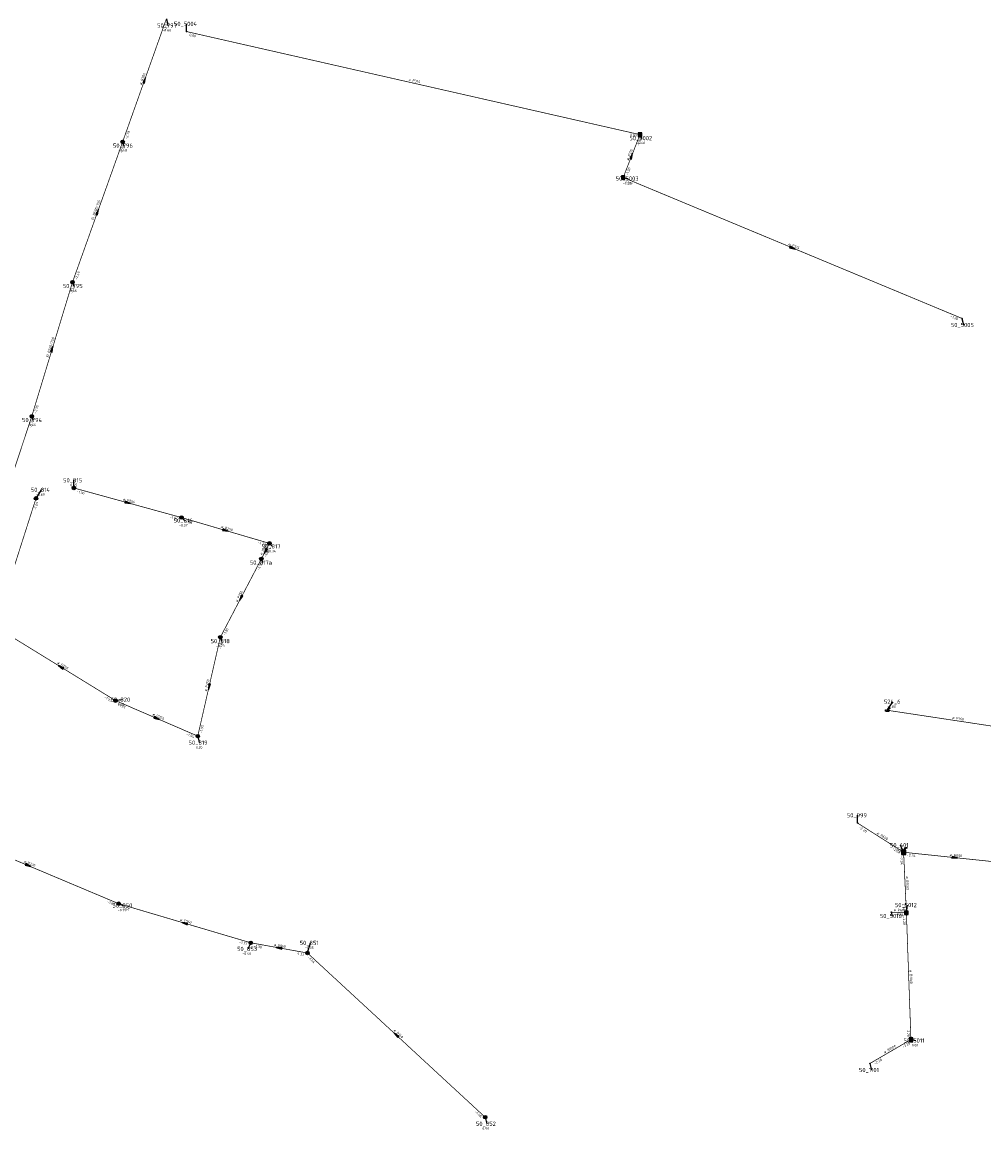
# Model space of a CAD drawing. Header units: metres. Extents: x 249000 to 255300, y 590580 to 596000.
# Tile 28 of 61: x 252944 to 253287, y 592583 to 592978. Entities that reach past the tile are written whole.
import ezdxf
from ezdxf.enums import TextEntityAlignment as Align

# ---------------------------------------------------------------- set-up
doc = ezdxf.new("R2010")
doc.units = ezdxf.units.M
doc.header["$MEASUREMENT"] = 0
doc.linetypes.add('RI-GWA', pattern=[18.45, 6, -1.8, 1.75, -1.8, 1.75, -1.8, 1.75, -1.8])
doc.linetypes.add('RI-HWA', pattern=[7.4, 5, -2.4])
doc.layers.get('0').update_dxf_attribs({"linetype": 'CONTINUOUS'})
doc.layers.add('B-WE-RI-GWA_TRANSPORTLEIDING-G', color=30, linetype='RI-GWA', lineweight=18)
doc.layers.add('B-WE-RI-HWA_TRANSPORTLEIDING-G', color=150, linetype='RI-HWA', lineweight=18)
for name, color, linetype in [('RIO-AFMETINGEN', 8, 'CONTINUOUS'), ('RIO-AFSCHOT', 7, 'CONTINUOUS'), ('RIO-BOK', 8, 'CONTINUOUS'), ('RIO-KNOOP', 7, 'CONTINUOUS'), ('RIO-KNOOPNAAM', 170, 'CONTINUOUS'), ('RIO-LEADER', 253, 'CONTINUOUS'), ('RIO-MAAIVELD', 104, 'CONTINUOUS')]:
    doc.layers.add(name, color=color, linetype=linetype)
doc.styles.add('RIO-TXT', font='isocp.shx')

# ---------------------------------------------------------------- blocks, each defined once
blk = doc.blocks.new('K_FIC')
blk.add_circle((0, 0), 0.0625)
at = {"style": 'RIO-TXT', "flags": 1}
blk.add_attdef('RIOLERINGSGEBIED', text='', height=1, dxfattribs=at).set_placement((0, 0), align=Align.CENTER)
blk.add_attdef('KNOOPNAAM', text='', height=1, dxfattribs=at).set_placement((0, 0), align=Align.TOP_CENTER)
blk = doc.blocks.new('K_IPR')
blk.add_lwpolyline([(-0.5, -0.5), (0.5, -0.5), (0.5, 0.5), (-0.5, 0.5)], close=True)
blk.add_solid([(-0.5, 0.5), (0.5, 0.5), (-0.5, -0.5), (0.5, -0.5)])
at = {"style": 'RIO-TXT', "flags": 1}
blk.add_attdef('RIOLERINGSGEBIED', text='', height=1, dxfattribs=at).set_placement((0, 0), align=Align.CENTER)
blk.add_attdef('KNOOPNAAM', text='', height=1, dxfattribs=at).set_placement((0, 0), align=Align.TOP_CENTER)
blk = doc.blocks.new('K_OVL')
for points in [[(0.6, 0.6), (-0.6, 0.6), (-0.6, -0.6), (0.6, -0.6)], [(1, 1.25), (0.474823, 0.983111), (0.413034, 1.369554)]]:
    blk.add_lwpolyline(points, close=True)
blk.add_arc((0.81571, 0.439293), 0.83139, 77.193131, 168.854604)
blk.add_solid([(-0.6, 0.6), (0.6, 0.6), (-0.6, -0.6), (0.6, -0.6)])
at = {"style": 'RIO-TXT', "flags": 1}
blk.add_attdef('RIOLERINGSGEBIED', text='', height=1, dxfattribs=at).set_placement((0, 0), align=Align.CENTER)
blk.add_attdef('KNOOPNAAM', text='', height=1, dxfattribs=at).set_placement((0, 0), align=Align.TOP_CENTER)
blk = doc.blocks.new('K_IPG')
blk.add_circle((0, 0), 0.5)
for points in [[(0, 0), (-0.5, 0), (-0.433013, 0.25)], [(0, 0), (-0.433013, -0.25), (-0.5, 0)], [(0, 0), (-0.433013, 0.25), (-0.25, 0.433013)], [(0, 0), (-0.25, -0.433013), (-0.433013, -0.25)], [(0, 0), (-0.25, 0.433013), (0, 0.5)], [(0, 0), (0, -0.5), (-0.25, -0.433013)], [(0, 0), (0, 0.5), (0.25, 0.433013)], [(0, 0), (0.25, 0.433013), (0.433013, 0.25)], [(0, 0), (0.433013, 0.25), (0.5, 0)], [(0, 0), (0.5, 0), (0.433013, -0.25)], [(0, 0), (0.433013, -0.25), (0.25, -0.433013)], [(0, 0), (0.25, -0.433013), (0, -0.5)]]:
    blk.add_solid(points)
at = {"style": 'RIO-TXT', "flags": 1}
blk.add_attdef('RIOLERINGSGEBIED', text='', height=1, dxfattribs=at).set_placement((0, 0), align=Align.CENTER)
blk.add_attdef('KNOOPNAAM', text='', height=1, dxfattribs=at).set_placement((0, 0), align=Align.TOP_CENTER)
blk = doc.blocks.new('K_UTB')
blk.add_lwpolyline([(0.5, 0.15), (0.5, -0.3), (-0.5, -0.3), (-0.5, 0.15), (-0.45, 0.15), (-0.45, -0.25), (0, -0.25), (0.45, -0.25), (0.45, 0.15)], close=True)
blk.add_lwpolyline([(0.85, 0.6), (0.55, 0.65), (0.614828, 0.459583), (0.850842, 0.598937)])
blk.add_arc((0.85, -0.25), 0.85, 90, 180)
at = {"style": 'RIO-TXT', "flags": 1}
blk.add_attdef('RIOLERINGSGEBIED', text='', height=1, dxfattribs=at).set_placement((0, 0), align=Align.CENTER)
blk.add_attdef('KNOOPNAAM', text='', height=1, dxfattribs=at).set_placement((0, 0), align=Align.TOP_CENTER)
blk = doc.blocks.new('L_VHR')
blk.add_lwpolyline([(-0.5, 0), (0.5, 0), (-0.5, 0.15), (-0.5, -0.15), (0.5, 0)])

msp = doc.modelspace()

# ---------------------------------------------------------------- linework, layer by layer
at = {"layer": 'B-WE-RI-GWA_TRANSPORTLEIDING-G', "const_width": 0.25}
for points in [[(252979.744, 592935.488), (252995.328, 592979.328)], [(252961.84, 592885.376), (252979.744, 592935.488)], [(252947.312, 592837.504), (252961.84, 592885.376)], [(252931.664, 592790.08), (252947.312, 592837.504)], [(252962.32, 592811.904), (253000.736, 592801.344)], [(252934.208, 592762.432), (252948.816, 592808.192)], [(253000.736, 592801.344), (253032.128, 592792.128)], [(253032.128, 592792.128), (253029.232, 592786.56)], [(253029.232, 592786.56), (253014.592, 592758.592)], [(252977.184, 592736), (252938.272, 592759.936)], [(253014.592, 592758.592), (253006.544, 592723.328)], [(253006.544, 592723.328), (252977.184, 592736)], [(252913.616, 592690.752), (252978.336, 592663.488)], [(253258.416, 592681.856), (253295.008, 592678.016)], [(252978.336, 592663.488), (253025.456, 592649.536)], [(253045.68, 592645.888), (253025.456, 592649.536)], [(253045.68, 592645.888), (253109.104, 592587.264)]]:
    msp.add_lwpolyline(points, dxfattribs=at)
at = {"layer": 'B-WE-RI-HWA_TRANSPORTLEIDING-G', "const_width": 0.25}
for points in [[(253002.528, 592974.848), (253164.336, 592938.048)], [(253164.336, 592938.048), (253158.368, 592922.752)], [(253158.368, 592922.752), (253279.216, 592872.448)], [(253302.528, 592724.992), (253252.608, 592732.544)], [(253258.416, 592681.856), (253241.984, 592692.288)], [(253258.416, 592681.856), (253259.424, 592660.224)], [(253259.424, 592660.224), (253254.048, 592660.48)], [(253261.04, 592614.976), (253259.424, 592660.224)], [(253261.04, 592614.976), (253246.416, 592606.464)]]:
    msp.add_lwpolyline(points, dxfattribs=at)
at = {"layer": 'RIO-LEADER'}
for p, q in [((252995.33, 592979.34), (252995.8635, 592977.0116)), ((253002.52, 592974.82), (253002.5197, 592977.595)), ((253164.34, 592938.05), (253165.0495, 592936.8001)), ((252979.74, 592935.48), (252980.1, 592934.1365)), ((253158.36, 592922.72), (253160.1569, 592922.3824)), ((252961.84, 592885.37), (252962.2, 592884.0265)), ((253279.21, 592872.43), (253279.7435, 592870.1016)), ((252947.31, 592837.52), (252947.67, 592836.1765)), ((252962.32, 592811.88), (252962.3197, 592814.655)), ((252948.82, 592808.18), (252950.7964, 592811.2358)), ((253000.73, 592801.36), (253001.7673, 592800.2629)), ((253032.13, 592792.14), (253033.1673, 592791.0429)), ((253029.23, 592786.59), (253029.59, 592785.2465)), ((253014.6, 592758.58), (253014.96, 592757.2365)), ((252977.18, 592736.01), (252979.2235, 592736.3496)), ((253252.61, 592732.54), (253254.5864, 592735.5958)), ((253006.55, 592723.31), (253007.0835, 592720.9816)), ((253241.98, 592692.27), (253241.9797, 592695.045)), ((253258.41, 592681.87), (253257.3721, 592684.3668)), ((252978.33, 592663.5), (252979.9194, 592662.8661)), ((253254.04, 592660.46), (253254.4, 592659.1165)), ((253259.42, 592660.25), (253259.78, 592662.9935)), ((253025.45, 592649.54), (253024.3996, 592647.35)), ((253045.68, 592645.91), (253046.7314, 592649.4997)), ((253261.04, 592614.99), (253262.8369, 592614.6524)), ((253246.42, 592606.44), (253246.9535, 592604.1116)), ((253109.11, 592587.25), (253109.6435, 592584.9216))]:
    msp.add_line(p, q, dxfattribs=at)

# ---------------------------------------------------------------- block references
at = {"layer": 'RIO-AFSCHOT', "xscale": 2, "yscale": 2, "zscale": 2}
for p, rotation in [((252987.535, 592957.41), 70.4252), ((253161.35, 592930.385), 68.68310000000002), ((252970.79, 592910.425), 70.3355), ((253218.785, 592897.575), 337.4082999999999), ((252954.575, 592861.445), 73.1013), ((252981.525, 592806.62), 344.6846), ((253016.43, 592796.75), 343.6378), ((253030.68, 592789.365), 242.4056), ((253021.915, 592772.585), 242.415), ((252957.73, 592747.98), 148.394), ((253010.575, 592740.945), 257.1353), ((252991.865, 592729.66), 336.618), ((253276.705, 592679.93), 353.9476), ((252945.97, 592677.14), 337.1465), ((253001.89, 592656.52), 163.499), ((253035.565, 592647.725), 169.8283), ((253077.395, 592616.58), 137.2417)]:
    msp.add_blockref('L_VHR', p, dxfattribs=dict(at, rotation=rotation))
at = {"layer": 'RIO-KNOOP', "xscale": 1.25, "yscale": 1.25, "zscale": 1.25}
for name, p in [('K_FIC', (253002.528, 592974.848)), ('K_IPR', (253164.336, 592938.048)), ('K_IPG', (252979.744, 592935.488)), ('K_IPR', (253158.368, 592922.752)), ('K_IPG', (252961.84, 592885.376)), ('K_FIC', (253279.216, 592872.448)), ('K_IPG', (252947.312, 592837.504)), ('K_IPG', (252962.32, 592811.904)), ('K_IPG', (252948.816, 592808.192)), ('K_IPG', (253000.736, 592801.344)), ('K_IPG', (253032.128, 592792.128)), ('K_IPG', (253029.232, 592786.56)), ('K_IPG', (253014.592, 592758.592)), ('K_IPG', (252977.184, 592736)), ('K_UTB', (253252.608, 592732.544)), ('K_IPG', (253006.544, 592723.328)), ('K_FIC', (253241.984, 592692.288)), ('K_OVL', (253258.416, 592681.856)), ('K_IPG', (252978.336, 592663.488)), ('K_FIC', (253254.048, 592660.48)), ('K_IPR', (253259.424, 592660.224)), ('K_IPG', (253025.456, 592649.536)), ('K_IPG', (253045.68, 592645.888)), ('K_IPR', (253261.04, 592614.976)), ('K_FIC', (253246.416, 592606.464)), ('K_IPG', (253109.104, 592587.264))]:
    msp.add_blockref(name, p, dxfattribs=at)

# ---------------------------------------------------------------- texts
at = {"layer": 'RIO-AFMETINGEN', "style": 'RIO-TXT'}
for s, rotation, p in [('ø B300', 70.4252, (252986.5251, 592955.763)), ('ø P315', 347.1995, (253081.6868, 592957.294)), ('ø P315', 68.6831, (253160.2867, 592928.7708)), ('EI B500/750', 70.3355, (252969.3234, 592907.5084)), ('ø P315', 337.4083, (253217.2089, 592898.7077)), ('EI B500/750', 73.1013, (252953.2508, 592858.4609)), ('ø P250', 344.6846, (252979.8103, 592807.5162)), ('ø P250', 343.6378, (253014.7313, 592797.6752)), ('ø P250', 62.4056, (253029.4492, 592787.8749)), ('ø P250', 62.415, (253020.6774, 592771.0986)), ('ø P250', 328.394, (252956.3367, 592749.3228)), ('ø P250', 77.1353, (253009.7544, 592739.1935)), ('ø P250', 336.618, (252990.2923, 592730.7856)), ('ø P160', 351.41, (253275.7578, 592729.4625)), ('ø B600', 327.6699, (253248.8141, 592688.4234)), ('ø B800', 353.9476, (253274.8686, 592680.5375)), ('ø P200', 337.1465, (252944.3916, 592678.2623)), ('ø B1000', 272.6835, (253259.2192, 592673.237)), ('ø P600', 357.7649, (253254.8568, 592660.8289)), ('ø P160', 343.499, (253000.1952, 592657.4543)), ('ø P160', 349.8283, (253033.7761, 592648.4578)), ('ø B1000', 272.0588, (253260.5654, 592639.7941)), ('ø P160', 317.2417, (253076.2964, 592618.1764)), ('ø B1000', 30.3167, (253251.6611, 592609.9731))]:
    msp.add_text(s, height=0.9, rotation=rotation, dxfattribs=at).set_placement(p)
at = {"layer": 'RIO-BOK', "style": 'RIO-TXT'}
for s, rotation, p in [('-2.88', 70.4252, (252995.2151, 592975.1351)), ('0.00', 347.1995, (253003.5004, 592973.2649)), ('-2.78', 70.4252, (252981.4002, 592936.2693)), ('0.00', 347.1995, (253160.7013, 592937.6493)), ('-1.78', 68.6831, (253164.0903, 592933.8544)), ('-2.56', 70.3355, (252979.6185, 592931.2755)), ('-1.20', 68.6831, (253160.043, 592923.4596)), ('-1.12', 337.4083, (253159.0617, 592921.0208)), ('-2.40', 70.3355, (252963.5015, 592886.1567)), ('-2.40', 73.1013, (252961.9215, 592881.1642)), ('-1.20', 337.4083, (253275.0488, 592872.8406)), ('-2.35', 73.1013, (252948.9316, 592838.386)), ('-2.35', 71.7356, (252947.2913, 592833.3138)), ('-1.36', 344.6846, (252963.2312, 592810.2834)), ('-1.69', 72.2599, (252948.8397, 592803.9733)), ('-1.54', 344.6846, (252996.5347, 592801.1847)), ('-1.54', 343.6378, (253001.6119, 592799.747)), ('-1.72', 343.6378, (253027.9309, 592792.0371)), ('-1.74', 62.4056, (253031.4283, 592787.9931)), ('-1.81', 62.4056, (253030.9838, 592787.1411)), ('-1.74', 62.415, (253028.5149, 592782.4508)), ('-1.81', 62.415, (253016.3537, 592759.1314)), ('-1.81', 77.1353, (253014.9576, 592754.3961)), ('-1.93', 328.394, (252973.1061, 592737.0217)), ('-1.93', 336.618, (252977.8582, 592734.3013)), ('-1.95', 77.1353, (253008.106, 592724.2889)), ('-1.94', 336.618, (253002.37, 592723.7205)), ('-2.28', 327.6699, (253242.3841, 592690.4766)), ('-2.28', 327.6699, (253254.3399, 592682.9194)), ('-2.34', 272.6835, (253257.1729, 592680.5102)), ('-2.34', 353.9476, (253259.5664, 592680.4409)), ('-1.83', 337.1465, (252974.1556, 592663.8943)), ('-2.34', 272.6835, (253257.9459, 592664.1855)), ('-1.48', 343.499, (252979.208, 592661.8849)), ('-2.34', 357.7649, (253255.289, 592659.1111)), ('-2.34', 357.7649, (253255.3729, 592659.1079)), ('-2.28', 272.0588, (253258.1682, 592658.9037)), ('-1.37', 343.499, (253021.2538, 592649.4572)), ('-1.38', 349.8283, (253026.5007, 592648.0315)), ('-1.33', 349.8283, (253041.5156, 592645.3471)), ('-1.64', 317.2417, (253045.7528, 592644.0731)), ('-2.28', 272.0588, (253259.6239, 592618.9422)), ('-2.28', 30.3167, (253258.2393, 592611.8556)), ('-2.28', 30.3167, (253248.1986, 592605.9751)), ('-1.46', 317.2417, (253105.3262, 592589.0497))]:
    msp.add_text(s, height=0.9, rotation=rotation, dxfattribs=at).set_placement(p)
at = {"layer": 'RIO-KNOOPNAAM', "style": 'RIO-TXT'}
for s, p in [('50_797', (252992.0385, 592976.2616)), ('50_5004', (252998.0572, 592976.845)), ('50_5002', (253160.587, 592936.0501)), ('50_796', (252976.275, 592933.3865)), ('50_5003', (253155.6944, 592921.6324)), ('50_795', (252958.375, 592883.2765)), ('50_5005', (253275.281, 592869.3516)), ('50_794', (252943.845, 592835.4265)), ('50_815', (252958.4947, 592813.905)), ('50_814', (252946.9714, 592810.4858)), ('50_816', (252997.9423, 592799.5129)), ('50_817', (253029.3423, 592790.2929)), ('50_817a', (253025.1275, 592784.4965)), ('50_818', (253011.135, 592756.4865)), ('50_820', (252975.3985, 592735.5996)), ('524_6', (253251.3989, 592734.8458)), ('50_819', (253003.2585, 592720.2316)), ('50_999', (253238.1547, 592694.295)), ('50_601', (253253.5471, 592683.6168)), ('50_850', (252976.0944, 592662.1161)), ('50_5012', (253255.3175, 592662.2435)), ('50_5016', (253249.9375, 592658.3665)), ('50_853', (253020.5746, 592646.6)), ('50_851', (253042.9064, 592648.7497)), ('50_5011', (253258.3744, 592613.9024)), ('50_1101', (253242.491, 592603.3616)), ('50_852', (253105.8185, 592584.1716))]:
    msp.add_text(s, height=1.5, dxfattribs=at).set_placement(p)
at = {"layer": 'RIO-MAAIVELD', "style": 'RIO-TXT'}
for s, p in [('-0.60', (252993.951, 592974.8616)), ('-0.48', (252978.1875, 592931.9865)), ('-0.40', (253163.137, 592934.6501)), ('-0.26', (253158.2444, 592920.2324)), ('-0.46', (252960.2875, 592881.8765)), ('-0.60', (252945.7575, 592834.0265)), ('-0.60', (252948.8839, 592809.0858)), ('-0.45', (252960.4072, 592812.505)), ('-0.37', (252999.8548, 592798.1129)), ('-0.34', (253031.2548, 592788.8929)), ('-0.23', (253013.0475, 592755.0865)), ('-0.20', (252977.311, 592734.1996)), ('-1.80', (253252.6739, 592733.4458)), ('-0.20', (253005.171, 592718.8316)), ('-0.52', (253255.4596, 592682.2168)), ('-0.35', (252978.0069, 592660.7161)), ('-0.35', (253044.8189, 592647.3497)), ('-0.40', (253022.4871, 592645.2)), ('0.00', (253261.3069, 592612.5024)), ('0.50', (253108.1135, 592582.7716))]:
    msp.add_text(s, height=0.9, dxfattribs=at).set_placement(p)

doc.saveas('drawing.dxf')
